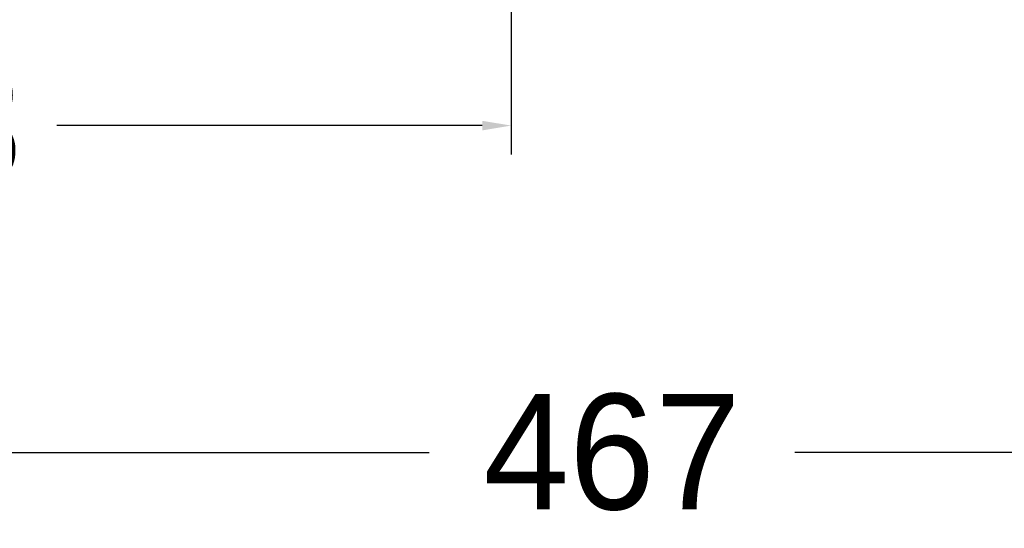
# Model space of a CAD drawing. Header units: millimetres. Extents: x 1088 to 3786, y 72 to 1979.
# Tile 41 of 62: x 2799 to 2970, y 920 to 1008. Entities that reach past the tile are written whole.
import ezdxf

# ---------------------------------------------------------------- set-up
doc = ezdxf.new("R2010")
doc.units = ezdxf.units.MM
doc.dimstyles.get("Standard").update_dxf_attribs({"dimtxt": 20, "dimasz": 5, "dimexe": 5, "dimexo": 5, "dimgap": 5, "dimtad": 0, "dimtih": 1, "dimtoh": 1, "dimdsep": 46, "dimtxsty": 'Standard', "dimcen": 0.09, "dimadec": 0, "dimazin": 0, "dimtfac": 1, "dimtofl": 0, "dimtmove": 0, "dimatfit": 3, "dimfxl": 0, "dimtolj": 1, "dimtzin": 0, "dimarcsym": 0})

# ---------------------------------------------------------------- blocks, each defined once
blk = doc.blocks.new('*D38')
at = {"color": 0, "lineweight": -2}
for p, q in [((2884.24, 1495.96), (2884.24, 984.23)), ((2670.19, 1279.66), (2670.19, 984.23)), ((2675.19, 989.23), (2748.88, 989.23)), ((2879.24, 989.23), (2805.55, 989.23))]:
    blk.add_line(p, q, dxfattribs=at)
at = {"color": 0, "lineweight": 18}
for points in [[(2675.19, 990.06), (2675.19, 988.4), (2670.19, 989.23)], [(2879.24, 990.06), (2879.24, 988.4), (2884.24, 989.23)]]:
    blk.add_solid(points, dxfattribs=at)
at = {"layer": 'Defpoints', "color": 0, "lineweight": 18}
for p in [(2884.24, 1500.96), (2670.19, 1284.66), (2884.24, 989.23)]:
    blk.add_point(p, dxfattribs=at)
at = {"color": 0, "lineweight": 18, "insert": (2777.21, 989.23), "char_height": 20, "attachment_point": 5}
blk.add_mtext('\\A1;218', dxfattribs=at)
blk = doc.blocks.new('*D39')
at = {"color": 0, "lineweight": -2}
for p, q in [((2670.19, 1279.66), (2670.19, 927.65)), ((3133.29, 1274.66), (3133.29, 927.65)), ((2675.19, 932.65), (2870.07, 932.65)), ((3128.29, 932.65), (2933.4, 932.65))]:
    blk.add_line(p, q, dxfattribs=at)
at = {"color": 0, "lineweight": 18}
for points in [[(2675.19, 933.48), (2675.19, 931.81), (2670.19, 932.65)], [(3128.29, 933.48), (3128.29, 931.81), (3133.29, 932.65)]]:
    blk.add_solid(points, dxfattribs=at)
at = {"layer": 'Defpoints', "color": 0, "lineweight": 18}
for p in [(2670.19, 1284.66), (3133.29, 1279.66), (3133.29, 932.65)]:
    blk.add_point(p, dxfattribs=at)
at = {"color": 0, "lineweight": 18, "insert": (2901.74, 932.65), "char_height": 20, "attachment_point": 5}
blk.add_mtext('\\A1;467', dxfattribs=at)

msp = doc.modelspace()

# ---------------------------------------------------------------- dimensions: what is measured, and where the dimension line sits
at = {"lineweight": 18}
for base, p2, text, picture, middle in [((2884.24, 989.229), (2884.24, 1500.959), '218', '*D38', (2777.213, 989.229)), ((3133.287, 932.645), (3133.287, 1279.665), '467', '*D39', (2901.737, 932.645))]:
    dim = msp.add_linear_dim(base=base, p1=(2670.187, 1284.659), p2=p2, text=text, dimstyle='Standard', dxfattribs=at)
    dim.commit()
    dim.dimension.update_dxf_attribs({"geometry": picture, "text_midpoint": middle})

doc.saveas('drawing.dxf')
